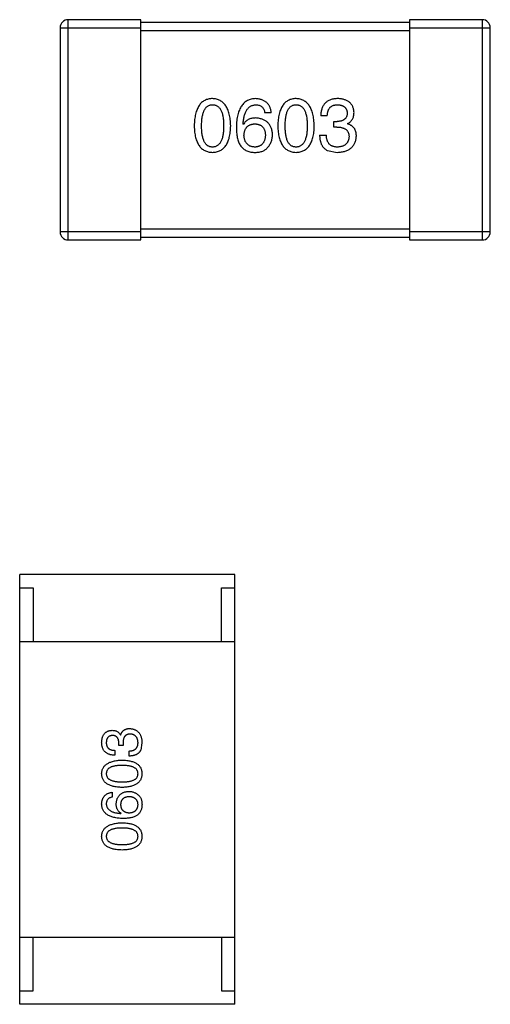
# Model space of a CAD drawing. Header units: inches. Extents: x -39 to 106, y -45 to 75.
# Tile 163 of 222: x 24.71 to 26.46, y 44.07 to 47.73. Entities that reach past the tile are written whole.
import ezdxf

# ---------------------------------------------------------------- set-up
doc = ezdxf.new("R2010")
doc.units = ezdxf.units.IN
doc.header["$LTSCALE"] = 1.21
doc.header["$MEASUREMENT"] = 0
doc.layers.get('0').update_dxf_attribs({"linetype": 'CONTINUOUS'})

msp = doc.modelspace()

# ---------------------------------------------------------------- linework, layer by layer
at = {"color": 7, "linetype": 'Continuous'}
for p, q in [((24.8856, 46.9136), (24.8856, 47.7336)), ((25.1556, 47.7336), (24.8856, 47.7336)), ((25.1556, 46.9136), (25.1556, 47.7336)), ((26.1556, 47.7236), (25.1556, 47.7236)), ((26.1556, 47.7336), (26.1556, 46.9136)), ((26.4256, 47.7336), (26.1556, 47.7336)), ((26.4256, 47.7336), (26.4256, 46.9136)), ((24.8556, 47.7036), (24.8556, 46.9436)), ((24.8556, 47.7036), (25.1556, 47.7036)), ((25.1556, 47.6936), (26.1556, 47.6936)), ((26.1556, 47.7036), (26.4556, 47.7036)), ((26.4556, 46.9436), (26.4556, 47.7036)), ((25.6412, 47.3874), (25.6171, 47.3874)), ((25.8493, 47.3754), (25.8253, 47.3754)), ((25.8734, 47.3338), (25.8734, 47.3546)), ((25.8734, 47.3546), (25.8865, 47.3546)), ((25.5374, 47.3437), (25.5363, 47.3448)), ((25.8854, 47.3338), (25.8734, 47.3338)), ((25.9247, 47.3469), (25.9247, 47.3458)), ((25.8209, 47.3032), (25.846, 47.3032)), ((25.8504, 47.2464), (25.8865, 47.2398)), ((26.1556, 46.9536), (25.1556, 46.9536)), ((25.1556, 46.9436), (24.8556, 46.9436)), ((24.8856, 46.9136), (25.1556, 46.9136)), ((25.1556, 46.9236), (26.1556, 46.9236)), ((26.4556, 46.9436), (26.1556, 46.9436)), ((26.1556, 46.9136), (26.4256, 46.9136)), ((24.7054, 44.0687), (24.7054, 45.6687)), ((25.5054, 45.6687), (24.7054, 45.6687)), ((25.5054, 44.0687), (25.5054, 45.6687)), ((24.7054, 45.6187), (24.7554, 45.6187)), ((24.7554, 45.6187), (24.7554, 45.4187)), ((25.4554, 45.4187), (25.4554, 45.6187)), ((25.4554, 45.6187), (25.5054, 45.6187)), ((24.7054, 45.4187), (25.5054, 45.4187)), ((25.0742, 45.032), (25.0742, 45.0418)), ((25.0799, 45.0705), (25.0807, 45.0705)), ((25.1602, 45.0418), (25.1553, 45.0148)), ((25.0586, 45.0139), (25.0586, 44.9959)), ((25.0897, 45.032), (25.0742, 45.032)), ((25.0897, 45.041), (25.0897, 45.032)), ((25.1127, 44.9926), (25.1127, 45.0115)), ((25.0496, 44.8578), (25.0496, 44.8398)), ((25.0815, 44.7792), (25.0824, 44.78)), ((24.7054, 44.3187), (25.5054, 44.3187)), ((24.7554, 44.1187), (24.7554, 44.3187)), ((25.4554, 44.3187), (25.4554, 44.1187)), ((24.7054, 44.1187), (24.7554, 44.1187)), ((25.4554, 44.1187), (25.5054, 44.1187)), ((25.5054, 44.0687), (24.7054, 44.0687))]:
    msp.add_line(p, q, dxfattribs=at)
for centre, start, end in [((24.8856, 47.7036), 90, 180), ((26.4256, 47.7036), 0, 90), ((24.8856, 46.9436), 180, 270), ((26.4256, 46.9436), 270, 0)]:
    msp.add_arc(centre, 0.03, start, end, dxfattribs=at)
for points, knots in [([(25.4224, 47.4398), (25.4197, 47.4397), (25.4145, 47.4395), (25.407, 47.4382), (25.4, 47.4361), (25.3935, 47.4332), (25.3875, 47.4296), (25.382, 47.4251), (25.3769, 47.4199), (25.3725, 47.4138), (25.3685, 47.4071), (25.365, 47.3995), (25.362, 47.3912), (25.3595, 47.3821), (25.3575, 47.3722), (25.356, 47.3616), (25.355, 47.3501), (25.3547, 47.3423), (25.3546, 47.3382)], [0, 0, 0, 0, 0.057911, 0.113262, 0.165956, 0.217443, 0.268511, 0.319665, 0.372, 0.426129, 0.483365, 0.543779, 0.607756, 0.676562, 0.749704, 0.827713, 0.911177, 1, 1, 1, 1]), ([(25.4901, 47.3382), (25.49, 47.3422), (25.4896, 47.35), (25.4885, 47.3613), (25.4869, 47.3719), (25.4848, 47.3817), (25.4823, 47.3907), (25.4793, 47.399), (25.4757, 47.4065), (25.4717, 47.4133), (25.4672, 47.4193), (25.4623, 47.4246), (25.4568, 47.4291), (25.4508, 47.4328), (25.4444, 47.4357), (25.4375, 47.4379), (25.4301, 47.4394), (25.425, 47.4397), (25.4224, 47.4398)], [0, 0, 0, 0, 0.088475, 0.171606, 0.249595, 0.322626, 0.391327, 0.455765, 0.516374, 0.573675, 0.628522, 0.681161, 0.732559, 0.783563, 0.83504, 0.887639, 0.942585, 1, 1, 1, 1]), ([(25.5833, 47.4398), (25.5804, 47.4397), (25.5749, 47.4393), (25.5669, 47.4379), (25.5594, 47.4356), (25.5525, 47.4325), (25.5461, 47.4287), (25.5402, 47.424), (25.5348, 47.4185), (25.5301, 47.4122), (25.5258, 47.4052), (25.5221, 47.3973), (25.5189, 47.3887), (25.5163, 47.3792), (25.5142, 47.369), (25.5127, 47.358), (25.5115, 47.3462), (25.5113, 47.338), (25.5111, 47.3338)], [0, 0, 0, 0, 0.058957, 0.115262, 0.16907, 0.221312, 0.273147, 0.324961, 0.377649, 0.432026, 0.488925, 0.549039, 0.612912, 0.680653, 0.753056, 0.830314, 0.912483, 1, 1, 1, 1]), ([(25.6412, 47.3874), (25.6409, 47.3894), (25.6405, 47.3933), (25.6392, 47.3989), (25.6376, 47.4042), (25.6356, 47.4091), (25.6333, 47.4137), (25.6305, 47.4178), (25.6275, 47.4217), (25.6241, 47.4252), (25.6202, 47.4283), (25.616, 47.431), (25.6115, 47.4334), (25.6065, 47.4354), (25.6012, 47.4371), (25.5956, 47.4384), (25.5895, 47.4393), (25.5854, 47.4397), (25.5833, 47.4398)], [0, 0, 0, 0, 0.06947, 0.136096, 0.199592, 0.260665, 0.319672, 0.377156, 0.433415, 0.489984, 0.546535, 0.604276, 0.663499, 0.725182, 0.788953, 0.855683, 0.926216, 1, 1, 1, 1]), ([(25.7332, 47.4398), (25.7306, 47.4397), (25.7254, 47.4395), (25.7179, 47.4382), (25.7109, 47.4361), (25.7044, 47.4332), (25.6983, 47.4296), (25.6928, 47.4251), (25.6878, 47.4199), (25.6833, 47.4138), (25.6793, 47.4071), (25.6759, 47.3995), (25.6729, 47.3912), (25.6704, 47.3821), (25.6684, 47.3722), (25.6669, 47.3616), (25.6659, 47.3501), (25.6656, 47.3423), (25.6655, 47.3382)], [0, 0, 0, 0, 0.057911, 0.113262, 0.165956, 0.217443, 0.268511, 0.319665, 0.372, 0.426129, 0.483365, 0.543779, 0.607756, 0.676562, 0.749704, 0.827713, 0.911177, 1, 1, 1, 1]), ([(25.801, 47.3382), (25.8008, 47.3422), (25.8005, 47.35), (25.7993, 47.3613), (25.7977, 47.3719), (25.7957, 47.3817), (25.7932, 47.3907), (25.7901, 47.399), (25.7866, 47.4065), (25.7826, 47.4133), (25.7781, 47.4193), (25.7731, 47.4246), (25.7677, 47.4291), (25.7617, 47.4328), (25.7553, 47.4357), (25.7483, 47.4379), (25.741, 47.4394), (25.7358, 47.4397), (25.7332, 47.4398)], [0, 0, 0, 0, 0.088475, 0.171606, 0.249595, 0.322626, 0.391327, 0.455765, 0.516374, 0.573675, 0.628522, 0.681161, 0.732559, 0.783563, 0.83504, 0.887639, 0.942585, 1, 1, 1, 1]), ([(25.8887, 47.4398), (25.8862, 47.4398), (25.8813, 47.4396), (25.8742, 47.4387), (25.8675, 47.4374), (25.8614, 47.4355), (25.8557, 47.4332), (25.8505, 47.4304), (25.8458, 47.4271), (25.8416, 47.4232), (25.8378, 47.419), (25.8346, 47.4141), (25.8318, 47.4088), (25.8295, 47.4031), (25.8277, 47.3968), (25.8264, 47.3901), (25.8255, 47.3829), (25.8254, 47.3779), (25.8253, 47.3754)], [0, 0, 0, 0, 0.073232, 0.142595, 0.207997, 0.270074, 0.329156, 0.386529, 0.441846, 0.496976, 0.551877, 0.607941, 0.665637, 0.725446, 0.788542, 0.855101, 0.925196, 1, 1, 1, 1]), ([(25.9488, 47.3885), (25.9486, 47.3905), (25.9483, 47.3944), (25.9472, 47.4), (25.9458, 47.4052), (25.9439, 47.4101), (25.9416, 47.4146), (25.9389, 47.4188), (25.9357, 47.4226), (25.9321, 47.426), (25.9282, 47.4291), (25.9237, 47.4317), (25.9189, 47.434), (25.9137, 47.4359), (25.908, 47.4375), (25.9019, 47.4386), (25.8954, 47.4395), (25.891, 47.4397), (25.8887, 47.4398)], [0, 0, 0, 0, 0.067521, 0.132139, 0.193339, 0.252064, 0.309083, 0.364848, 0.420021, 0.475612, 0.532002, 0.589602, 0.649896, 0.712634, 0.778603, 0.848416, 0.922155, 1, 1, 1, 1]), ([(25.3819, 47.3382), (25.382, 47.3414), (25.382, 47.3475), (25.3825, 47.3565), (25.3833, 47.3648), (25.3843, 47.3725), (25.3858, 47.3795), (25.3875, 47.386), (25.3895, 47.3919), (25.3919, 47.3971), (25.3946, 47.4018), (25.3976, 47.4058), (25.4009, 47.4092), (25.4046, 47.4121), (25.4086, 47.4143), (25.4129, 47.4158), (25.4175, 47.4167), (25.4207, 47.4168), (25.4224, 47.4169)], [0, 0, 0, 0, 0.096452, 0.187278, 0.271765, 0.350519, 0.423437, 0.491321, 0.554011, 0.612224, 0.666281, 0.717003, 0.764884, 0.811423, 0.856783, 0.902993, 0.950236, 1, 1, 1, 1]), ([(25.4224, 47.4169), (25.424, 47.4168), (25.4273, 47.4167), (25.4321, 47.4158), (25.4365, 47.4143), (25.4406, 47.4121), (25.4444, 47.4092), (25.4478, 47.4058), (25.4509, 47.4018), (25.4537, 47.3972), (25.4561, 47.3919), (25.4582, 47.386), (25.46, 47.3796), (25.4614, 47.3725), (25.4625, 47.3648), (25.4633, 47.3565), (25.4638, 47.3475), (25.4639, 47.3414), (25.4639, 47.3382)], [0, 0, 0, 0, 0.050604, 0.098688, 0.145699, 0.191791, 0.238625, 0.286717, 0.337546, 0.391814, 0.449755, 0.512106, 0.579685, 0.652048, 0.730262, 0.814146, 0.904281, 1, 1, 1, 1]), ([(25.5363, 47.3448), (25.5365, 47.3476), (25.5369, 47.3531), (25.5379, 47.361), (25.5392, 47.3685), (25.5407, 47.3754), (25.5426, 47.3818), (25.5448, 47.3876), (25.5473, 47.393), (25.5501, 47.3978), (25.5532, 47.402), (25.5566, 47.4058), (25.5603, 47.409), (25.5643, 47.4116), (25.5686, 47.4138), (25.5732, 47.4153), (25.5781, 47.4165), (25.5815, 47.4168), (25.5833, 47.4169)], [0, 0, 0, 0, 0.089218, 0.173709, 0.252753, 0.326963, 0.397099, 0.462534, 0.524018, 0.582178, 0.637235, 0.689955, 0.741228, 0.791618, 0.841661, 0.892925, 0.945259, 1, 1, 1, 1]), ([(25.5833, 47.4169), (25.5855, 47.4168), (25.5899, 47.4167), (25.596, 47.4152), (25.6014, 47.4129), (25.6061, 47.4097), (25.61, 47.4054), (25.6132, 47.4002), (25.6157, 47.3941), (25.6166, 47.3897), (25.6171, 47.3874)], [0, 0, 0, 0, 0.136586, 0.261496, 0.378089, 0.490612, 0.605522, 0.725767, 0.8561, 1, 1, 1, 1]), ([(25.6928, 47.3382), (25.6928, 47.3414), (25.6929, 47.3475), (25.6934, 47.3565), (25.6941, 47.3648), (25.6952, 47.3725), (25.6967, 47.3795), (25.6983, 47.386), (25.7004, 47.3919), (25.7028, 47.3971), (25.7054, 47.4018), (25.7084, 47.4058), (25.7118, 47.4092), (25.7154, 47.4121), (25.7195, 47.4143), (25.7238, 47.4158), (25.7284, 47.4167), (25.7316, 47.4168), (25.7332, 47.4169)], [0, 0, 0, 0, 0.096452, 0.187278, 0.271765, 0.350519, 0.423437, 0.491321, 0.554011, 0.612224, 0.666281, 0.717003, 0.764884, 0.811423, 0.856783, 0.902993, 0.950236, 1, 1, 1, 1]), ([(25.7332, 47.4169), (25.7349, 47.4168), (25.7382, 47.4167), (25.7429, 47.4158), (25.7474, 47.4143), (25.7515, 47.4121), (25.7552, 47.4092), (25.7587, 47.4058), (25.7617, 47.4018), (25.7646, 47.3972), (25.767, 47.3919), (25.7691, 47.386), (25.7708, 47.3796), (25.7723, 47.3725), (25.7734, 47.3648), (25.7742, 47.3565), (25.7747, 47.3475), (25.7747, 47.3414), (25.7748, 47.3382)], [0, 0, 0, 0, 0.050604, 0.098688, 0.145699, 0.191791, 0.238625, 0.286717, 0.337546, 0.391814, 0.449755, 0.512106, 0.579685, 0.652048, 0.730262, 0.814146, 0.904281, 1, 1, 1, 1]), ([(25.8493, 47.3754), (25.8494, 47.377), (25.8495, 47.3803), (25.8501, 47.385), (25.8509, 47.3894), (25.852, 47.3935), (25.8534, 47.3972), (25.8552, 47.4006), (25.8571, 47.4038), (25.8594, 47.4065), (25.8619, 47.409), (25.8648, 47.4111), (25.8679, 47.4129), (25.8713, 47.4144), (25.875, 47.4155), (25.8789, 47.4163), (25.8832, 47.4168), (25.8861, 47.4169), (25.8876, 47.4169)], [0, 0, 0, 0, 0.078134, 0.15164, 0.221358, 0.286689, 0.348614, 0.407697, 0.464247, 0.520153, 0.574432, 0.629291, 0.684538, 0.742032, 0.801329, 0.863637, 0.930123, 1, 1, 1, 1]), ([(25.8876, 47.4169), (25.889, 47.4168), (25.8916, 47.4167), (25.8955, 47.4162), (25.8991, 47.4155), (25.9025, 47.4147), (25.9057, 47.4135), (25.9085, 47.4121), (25.9112, 47.4106), (25.9136, 47.4087), (25.9157, 47.4067), (25.9176, 47.4044), (25.9193, 47.402), (25.9206, 47.3993), (25.9218, 47.3963), (25.9226, 47.3932), (25.9233, 47.3898), (25.9235, 47.3875), (25.9236, 47.3863)], [0, 0, 0, 0, 0.078051, 0.151197, 0.220412, 0.286742, 0.34933, 0.409464, 0.467368, 0.52298, 0.578639, 0.633998, 0.690142, 0.746855, 0.805868, 0.867776, 0.932345, 1, 1, 1, 1]), ([(25.9247, 47.3469), (25.9266, 47.3479), (25.9304, 47.3498), (25.9353, 47.3535), (25.9395, 47.3578), (25.943, 47.3627), (25.9456, 47.3683), (25.9475, 47.3745), (25.9486, 47.3813), (25.9487, 47.386), (25.9488, 47.3885)], [0, 0, 0, 0, 0.125227, 0.244792, 0.361427, 0.478215, 0.59667, 0.722058, 0.856314, 1, 1, 1, 1]), ([(25.5833, 47.3677), (25.5806, 47.3676), (25.5755, 47.3675), (25.5682, 47.3664), (25.5615, 47.3645), (25.5554, 47.3619), (25.5499, 47.3585), (25.545, 47.3543), (25.5408, 47.3493), (25.5385, 47.3456), (25.5374, 47.3437)], [0, 0, 0, 0, 0.144617, 0.279572, 0.40596, 0.526097, 0.64389, 0.760003, 0.877724, 1, 1, 1, 1]), ([(25.6456, 47.3054), (25.6454, 47.3078), (25.6452, 47.3123), (25.6442, 47.319), (25.6428, 47.3252), (25.641, 47.331), (25.6387, 47.3364), (25.6359, 47.3413), (25.6327, 47.3459), (25.6289, 47.35), (25.6248, 47.3537), (25.6202, 47.357), (25.6151, 47.3598), (25.6097, 47.3623), (25.6037, 47.3643), (25.5973, 47.3659), (25.5904, 47.3671), (25.5857, 47.3675), (25.5833, 47.3677)], [0, 0, 0, 0, 0.071527, 0.139094, 0.20346, 0.264939, 0.323904, 0.381383, 0.437591, 0.493343, 0.549401, 0.606085, 0.664838, 0.725424, 0.788712, 0.855452, 0.925772, 1, 1, 1, 1]), ([(25.9236, 47.3863), (25.9236, 47.385), (25.9234, 47.3826), (25.9229, 47.3791), (25.9221, 47.3759), (25.921, 47.3729), (25.9196, 47.37), (25.9179, 47.3675), (25.916, 47.3651), (25.9138, 47.363), (25.9114, 47.3611), (25.9086, 47.3595), (25.9056, 47.3581), (25.9023, 47.3569), (25.8987, 47.356), (25.8949, 47.3553), (25.8908, 47.3548), (25.8879, 47.3547), (25.8865, 47.3546)], [0, 0, 0, 0, 0.067741, 0.131599, 0.192143, 0.249977, 0.306453, 0.361639, 0.416449, 0.471489, 0.527582, 0.584873, 0.644974, 0.70814, 0.77492, 0.845909, 0.920585, 1, 1, 1, 1]), ([(25.3546, 47.3382), (25.3547, 47.3343), (25.355, 47.3266), (25.356, 47.3156), (25.3575, 47.3053), (25.3595, 47.2957), (25.362, 47.2869), (25.365, 47.2789), (25.3685, 47.2715), (25.3725, 47.265), (25.3769, 47.2591), (25.382, 47.2541), (25.3875, 47.2498), (25.3935, 47.2462), (25.4, 47.2435), (25.407, 47.2414), (25.4145, 47.2402), (25.4197, 47.24), (25.4224, 47.2398)], [0, 0, 0, 0, 0.087693, 0.170223, 0.247496, 0.319826, 0.387768, 0.451403, 0.511459, 0.568358, 0.622671, 0.675251, 0.726739, 0.778422, 0.830759, 0.884394, 0.940865, 1, 1, 1, 1]), ([(25.4224, 47.2595), (25.4207, 47.2596), (25.4175, 47.2597), (25.4129, 47.2606), (25.4086, 47.2621), (25.4046, 47.2644), (25.4009, 47.2671), (25.3976, 47.2706), (25.3946, 47.2746), (25.3919, 47.2793), (25.3895, 47.2845), (25.3875, 47.2904), (25.3858, 47.2969), (25.3843, 47.3039), (25.3833, 47.3116), (25.3825, 47.3199), (25.382, 47.3289), (25.382, 47.335), (25.3819, 47.3382)], [0, 0, 0, 0, 0.049766, 0.097012, 0.143225, 0.188786, 0.235079, 0.282962, 0.333687, 0.387747, 0.445963, 0.508657, 0.576545, 0.649868, 0.72822, 0.812712, 0.903543, 1, 1, 1, 1]), ([(25.4224, 47.2398), (25.425, 47.24), (25.4302, 47.2402), (25.4377, 47.2414), (25.4447, 47.2435), (25.4512, 47.2462), (25.4573, 47.2498), (25.4628, 47.2541), (25.4678, 47.2592), (25.4723, 47.265), (25.4763, 47.2716), (25.4797, 47.2789), (25.4827, 47.2869), (25.4852, 47.2957), (25.4872, 47.3053), (25.4887, 47.3156), (25.4897, 47.3266), (25.49, 47.3343), (25.4901, 47.3382)], [0, 0, 0, 0, 0.059134, 0.115603, 0.169236, 0.221572, 0.273254, 0.32474, 0.377319, 0.431815, 0.488555, 0.548609, 0.612242, 0.680182, 0.75251, 0.829782, 0.91231, 1, 1, 1, 1]), ([(25.4639, 47.3382), (25.4639, 47.3351), (25.4638, 47.329), (25.4633, 47.3202), (25.4625, 47.312), (25.4614, 47.3044), (25.46, 47.2973), (25.4582, 47.2909), (25.4561, 47.285), (25.4537, 47.2798), (25.4509, 47.2751), (25.4478, 47.2711), (25.4444, 47.2676), (25.4406, 47.2648), (25.4365, 47.2625), (25.4321, 47.2608), (25.4273, 47.2598), (25.424, 47.2596), (25.4224, 47.2595)], [0, 0, 0, 0, 0.094834, 0.184067, 0.267029, 0.344713, 0.417334, 0.484367, 0.546941, 0.604717, 0.65953, 0.710539, 0.759381, 0.806382, 0.853027, 0.900623, 0.949121, 1, 1, 1, 1]), ([(25.5111, 47.3338), (25.5112, 47.3303), (25.5112, 47.3234), (25.5119, 47.3134), (25.513, 47.304), (25.5146, 47.2952), (25.5165, 47.287), (25.519, 47.2794), (25.5219, 47.2724), (25.5242, 47.2682), (25.5253, 47.2661)], [0, 0, 0, 0, 0.151498, 0.29521, 0.430242, 0.557137, 0.677306, 0.790845, 0.898111, 1, 1, 1, 1]), ([(25.5396, 47.3032), (25.5397, 47.3049), (25.5399, 47.3082), (25.5406, 47.3129), (25.5416, 47.3173), (25.5428, 47.3214), (25.5444, 47.3252), (25.5462, 47.3287), (25.5483, 47.3319), (25.5507, 47.3347), (25.5534, 47.3372), (25.5564, 47.3394), (25.5596, 47.3413), (25.5631, 47.3428), (25.567, 47.3441), (25.5711, 47.345), (25.5754, 47.3456), (25.5784, 47.3458), (25.58, 47.3458)], [0, 0, 0, 0, 0.076072, 0.148369, 0.216753, 0.281358, 0.342792, 0.401604, 0.458929, 0.514444, 0.569818, 0.625343, 0.681554, 0.739608, 0.800134, 0.863477, 0.929547, 1, 1, 1, 1]), ([(25.58, 47.3458), (25.5815, 47.3458), (25.5844, 47.3456), (25.5887, 47.345), (25.5927, 47.3441), (25.5964, 47.3429), (25.5998, 47.3414), (25.603, 47.3396), (25.6058, 47.3374), (25.6085, 47.335), (25.6108, 47.3322), (25.6129, 47.3291), (25.6146, 47.3257), (25.6162, 47.322), (25.6173, 47.318), (25.6183, 47.3137), (25.619, 47.3091), (25.6192, 47.306), (25.6193, 47.3043)], [0, 0, 0, 0, 0.069884, 0.136529, 0.199638, 0.259844, 0.317774, 0.374356, 0.430026, 0.485148, 0.5409, 0.597889, 0.657472, 0.718614, 0.783613, 0.85129, 0.923712, 1, 1, 1, 1]), ([(25.6655, 47.3382), (25.6656, 47.3343), (25.6659, 47.3266), (25.6669, 47.3156), (25.6684, 47.3053), (25.6704, 47.2957), (25.6729, 47.2869), (25.6759, 47.2789), (25.6793, 47.2715), (25.6834, 47.265), (25.6878, 47.2591), (25.6928, 47.2541), (25.6983, 47.2498), (25.7044, 47.2462), (25.7109, 47.2435), (25.7179, 47.2414), (25.7254, 47.2402), (25.7306, 47.24), (25.7332, 47.2398)], [0, 0, 0, 0, 0.087693, 0.170223, 0.247496, 0.319826, 0.387768, 0.451403, 0.511459, 0.568358, 0.622671, 0.675251, 0.726739, 0.778422, 0.830759, 0.884394, 0.940865, 1, 1, 1, 1]), ([(25.7332, 47.2595), (25.7316, 47.2596), (25.7284, 47.2597), (25.7238, 47.2606), (25.7194, 47.2621), (25.7155, 47.2644), (25.7118, 47.2671), (25.7084, 47.2706), (25.7054, 47.2746), (25.7028, 47.2793), (25.7004, 47.2845), (25.6983, 47.2904), (25.6967, 47.2969), (25.6952, 47.3039), (25.6941, 47.3116), (25.6934, 47.3199), (25.6929, 47.3289), (25.6928, 47.335), (25.6928, 47.3382)], [0, 0, 0, 0, 0.049766, 0.097012, 0.143225, 0.188786, 0.235079, 0.282962, 0.333687, 0.387747, 0.445963, 0.508657, 0.576545, 0.649868, 0.72822, 0.812712, 0.903543, 1, 1, 1, 1]), ([(25.7332, 47.2398), (25.7359, 47.24), (25.7411, 47.2402), (25.7486, 47.2414), (25.7556, 47.2435), (25.7621, 47.2462), (25.7681, 47.2498), (25.7737, 47.2541), (25.7787, 47.2592), (25.7832, 47.265), (25.7871, 47.2716), (25.7906, 47.2789), (25.7936, 47.2869), (25.7961, 47.2957), (25.7981, 47.3053), (25.7996, 47.3156), (25.8006, 47.3266), (25.8009, 47.3343), (25.801, 47.3382)], [0, 0, 0, 0, 0.059134, 0.115603, 0.169236, 0.221572, 0.273254, 0.32474, 0.377319, 0.431815, 0.488555, 0.548609, 0.612242, 0.680182, 0.75251, 0.829782, 0.91231, 1, 1, 1, 1]), ([(25.7748, 47.3382), (25.7747, 47.3351), (25.7747, 47.329), (25.7742, 47.3202), (25.7734, 47.312), (25.7723, 47.3044), (25.7708, 47.2973), (25.7691, 47.2909), (25.767, 47.285), (25.7645, 47.2798), (25.7618, 47.2751), (25.7587, 47.2711), (25.7553, 47.2676), (25.7515, 47.2648), (25.7474, 47.2625), (25.743, 47.2608), (25.7382, 47.2598), (25.7349, 47.2596), (25.7332, 47.2595)], [0, 0, 0, 0, 0.094834, 0.184067, 0.267029, 0.344713, 0.417334, 0.484367, 0.546941, 0.604717, 0.65953, 0.710539, 0.759381, 0.806382, 0.853027, 0.900623, 0.949121, 1, 1, 1, 1]), ([(25.8854, 47.3338), (25.8872, 47.3338), (25.8907, 47.3338), (25.8958, 47.3333), (25.9005, 47.3327), (25.9049, 47.3316), (25.909, 47.3304), (25.9127, 47.3289), (25.916, 47.327), (25.919, 47.3249), (25.9217, 47.3225), (25.9239, 47.3198), (25.9259, 47.3168), (25.9275, 47.3135), (25.9287, 47.31), (25.9296, 47.3062), (25.9301, 47.3021), (25.9302, 47.2992), (25.9302, 47.2978)], [0, 0, 0, 0, 0.082495, 0.159728, 0.232496, 0.300725, 0.365163, 0.425859, 0.483728, 0.538892, 0.592921, 0.646195, 0.699968, 0.754746, 0.811387, 0.870806, 0.933482, 1, 1, 1, 1]), ([(25.9575, 47.301), (25.9575, 47.3025), (25.9575, 47.3053), (25.957, 47.3093), (25.9565, 47.3132), (25.9555, 47.3169), (25.9544, 47.3204), (25.953, 47.3237), (25.9513, 47.3268), (25.9494, 47.3298), (25.9472, 47.3325), (25.9447, 47.335), (25.942, 47.3373), (25.9391, 47.3394), (25.9358, 47.3413), (25.9324, 47.3431), (25.9287, 47.3446), (25.9261, 47.3454), (25.9247, 47.3458)], [0, 0, 0, 0, 0.071215, 0.138707, 0.20396, 0.266995, 0.327734, 0.387609, 0.445602, 0.503345, 0.561136, 0.618597, 0.677672, 0.738255, 0.799989, 0.863961, 0.930555, 1, 1, 1, 1]), ([(25.5811, 47.2595), (25.5795, 47.2596), (25.5764, 47.2597), (25.5719, 47.2604), (25.5677, 47.2613), (25.5638, 47.2626), (25.5601, 47.2642), (25.5568, 47.2661), (25.5537, 47.2683), (25.551, 47.271), (25.5485, 47.2738), (25.5464, 47.2771), (25.5444, 47.2807), (25.5429, 47.2846), (25.5416, 47.2888), (25.5406, 47.2933), (25.5399, 47.2981), (25.5397, 47.3015), (25.5396, 47.3032)], [0, 0, 0, 0, 0.070403, 0.137196, 0.200053, 0.260887, 0.31876, 0.37535, 0.430743, 0.485927, 0.541678, 0.598832, 0.657726, 0.719441, 0.783504, 0.851852, 0.923533, 1, 1, 1, 1]), ([(25.6193, 47.3043), (25.6192, 47.3026), (25.619, 47.2992), (25.6183, 47.2944), (25.6174, 47.2898), (25.6162, 47.2856), (25.6148, 47.2817), (25.613, 47.2781), (25.611, 47.2748), (25.6087, 47.2718), (25.6062, 47.2691), (25.6034, 47.2668), (25.6003, 47.2647), (25.597, 47.263), (25.5934, 47.2617), (25.5895, 47.2606), (25.5854, 47.2599), (25.5825, 47.2596), (25.5811, 47.2595)], [0, 0, 0, 0, 0.078863, 0.153308, 0.223539, 0.289857, 0.35341, 0.413572, 0.471721, 0.528235, 0.584279, 0.638781, 0.69466, 0.751251, 0.809198, 0.869697, 0.933318, 1, 1, 1, 1]), ([(25.6259, 47.2562), (25.6275, 47.258), (25.6306, 47.2614), (25.6346, 47.267), (25.6379, 47.2728), (25.6408, 47.2788), (25.6429, 47.2852), (25.6445, 47.2917), (25.6454, 47.2985), (25.6455, 47.3031), (25.6456, 47.3054)], [0, 0, 0, 0, 0.129393, 0.255335, 0.378531, 0.500878, 0.622934, 0.746191, 0.87096, 1, 1, 1, 1]), ([(25.8209, 47.3032), (25.821, 47.3014), (25.8211, 47.298), (25.8215, 47.2928), (25.8222, 47.288), (25.8231, 47.2833), (25.8242, 47.2789), (25.8255, 47.2748), (25.8271, 47.2709), (25.8288, 47.2672), (25.8307, 47.2637), (25.8329, 47.2605), (25.8353, 47.2575), (25.8379, 47.2548), (25.8407, 47.2523), (25.8437, 47.2501), (25.847, 47.2481), (25.8493, 47.247), (25.8504, 47.2464)], [0, 0, 0, 0, 0.078937, 0.154495, 0.226898, 0.296844, 0.363348, 0.427781, 0.48946, 0.549586, 0.607902, 0.664733, 0.720805, 0.776157, 0.831175, 0.886736, 0.943094, 1, 1, 1, 1]), ([(25.8876, 47.2595), (25.8859, 47.2595), (25.8828, 47.2596), (25.8782, 47.2601), (25.8738, 47.261), (25.8699, 47.2622), (25.8661, 47.2637), (25.8628, 47.2656), (25.8597, 47.2678), (25.8569, 47.2704), (25.8545, 47.2733), (25.8523, 47.2766), (25.8505, 47.2802), (25.849, 47.2842), (25.8477, 47.2884), (25.8469, 47.2931), (25.8462, 47.298), (25.8461, 47.3015), (25.846, 47.3032)], [0, 0, 0, 0, 0.071272, 0.13882, 0.201858, 0.262757, 0.320043, 0.376709, 0.431462, 0.486034, 0.541209, 0.597703, 0.65589, 0.717768, 0.782056, 0.850407, 0.92277, 1, 1, 1, 1]), ([(25.8865, 47.2398), (25.8892, 47.24), (25.8946, 47.2402), (25.9023, 47.2411), (25.9095, 47.2426), (25.9163, 47.2444), (25.9225, 47.2466), (25.9282, 47.2494), (25.9335, 47.2525), (25.9382, 47.2561), (25.9424, 47.2602), (25.9461, 47.2647), (25.9493, 47.2697), (25.952, 47.2751), (25.9542, 47.281), (25.9558, 47.2873), (25.957, 47.294), (25.9574, 47.2986), (25.9575, 47.301)], [0, 0, 0, 0, 0.078078, 0.151942, 0.221594, 0.28726, 0.350176, 0.409768, 0.467648, 0.523784, 0.578904, 0.634014, 0.689819, 0.746826, 0.805875, 0.867063, 0.931764, 1, 1, 1, 1]), ([(25.9302, 47.2978), (25.9301, 47.2963), (25.9299, 47.2934), (25.9291, 47.2893), (25.9281, 47.2854), (25.9268, 47.2819), (25.9252, 47.2785), (25.9233, 47.2754), (25.921, 47.2727), (25.9185, 47.2701), (25.9156, 47.2678), (25.9125, 47.2658), (25.9091, 47.2641), (25.9054, 47.2626), (25.9013, 47.2615), (25.897, 47.2605), (25.8924, 47.2598), (25.8892, 47.2596), (25.8876, 47.2595)], [0, 0, 0, 0, 0.068514, 0.133941, 0.195994, 0.255362, 0.312994, 0.369441, 0.424687, 0.480522, 0.537148, 0.594801, 0.654411, 0.716817, 0.781981, 0.850498, 0.923306, 1, 1, 1, 1]), ([(25.5253, 47.2661), (25.5268, 47.2641), (25.5298, 47.2601), (25.535, 47.2549), (25.5407, 47.2505), (25.5469, 47.2468), (25.5536, 47.2439), (25.5609, 47.2418), (25.5686, 47.2403), (25.574, 47.24), (25.5767, 47.2398)], [0, 0, 0, 0, 0.125033, 0.246266, 0.36603, 0.485265, 0.606781, 0.732144, 0.862551, 1, 1, 1, 1]), ([(25.5767, 47.2398), (25.5795, 47.2398), (25.5849, 47.2397), (25.5927, 47.2403), (25.5999, 47.2415), (25.6064, 47.2432), (25.6123, 47.2456), (25.6175, 47.2485), (25.6221, 47.252), (25.6246, 47.2548), (25.6259, 47.2562)], [0, 0, 0, 0, 0.156782, 0.301945, 0.436395, 0.561474, 0.678489, 0.78853, 0.894967, 1, 1, 1, 1]), ([(25.0102, 45.0435), (25.0103, 45.0452), (25.0105, 45.0485), (25.0111, 45.0534), (25.012, 45.058), (25.0132, 45.0622), (25.0146, 45.0661), (25.0163, 45.0698), (25.0183, 45.0731), (25.0206, 45.0761), (25.0232, 45.0788), (25.026, 45.0811), (25.0291, 45.0831), (25.0325, 45.0849), (25.0362, 45.0863), (25.0401, 45.0874), (25.0443, 45.0882), (25.0473, 45.0884), (25.0488, 45.0885)], [0, 0, 0, 0, 0.077845, 0.151584, 0.221397, 0.287366, 0.350104, 0.410398, 0.467998, 0.524388, 0.579979, 0.635152, 0.690917, 0.747936, 0.806661, 0.867861, 0.932479, 1, 1, 1, 1]), ([(25.0488, 45.0885), (25.0506, 45.0885), (25.0541, 45.0884), (25.0592, 45.0876), (25.0639, 45.0861), (25.068, 45.0842), (25.0717, 45.0816), (25.075, 45.0785), (25.0778, 45.0747), (25.0792, 45.0719), (25.0799, 45.0705)], [0, 0, 0, 0, 0.143686, 0.277942, 0.40333, 0.521785, 0.638573, 0.755208, 0.874773, 1, 1, 1, 1]), ([(25.0807, 45.0705), (25.081, 45.0715), (25.0817, 45.0735), (25.0828, 45.0763), (25.0841, 45.0788), (25.0855, 45.0813), (25.0871, 45.0835), (25.0889, 45.0855), (25.0907, 45.0874), (25.0928, 45.089), (25.095, 45.0904), (25.0973, 45.0917), (25.0998, 45.0927), (25.1024, 45.0936), (25.1052, 45.0943), (25.1081, 45.0947), (25.1112, 45.0951), (25.1133, 45.0951), (25.1143, 45.0951)], [0, 0, 0, 0, 0.069445, 0.136039, 0.200011, 0.261745, 0.322328, 0.381403, 0.438864, 0.496655, 0.554398, 0.612391, 0.672266, 0.733005, 0.79604, 0.861293, 0.928785, 1, 1, 1, 1]), ([(25.1143, 45.0951), (25.1161, 45.095), (25.1196, 45.0947), (25.1247, 45.0938), (25.1294, 45.0926), (25.1338, 45.0909), (25.1378, 45.0889), (25.1416, 45.0865), (25.145, 45.0837), (25.148, 45.0806), (25.1507, 45.077), (25.1531, 45.0731), (25.1551, 45.0688), (25.1568, 45.0641), (25.1582, 45.0591), (25.1593, 45.0537), (25.1599, 45.0479), (25.1601, 45.0439), (25.1602, 45.0418)], [0, 0, 0, 0, 0.068236, 0.132937, 0.194125, 0.253174, 0.310181, 0.365986, 0.421096, 0.476216, 0.532352, 0.590232, 0.649824, 0.71274, 0.778406, 0.848058, 0.921922, 1, 1, 1, 1]), ([(25.0586, 44.9959), (25.0567, 44.996), (25.0529, 44.9961), (25.0475, 44.9967), (25.0425, 44.9977), (25.0378, 44.9991), (25.0335, 45.0008), (25.0295, 45.0029), (25.0259, 45.0053), (25.0227, 45.0082), (25.0198, 45.0113), (25.0173, 45.0149), (25.0152, 45.0187), (25.0135, 45.023), (25.0121, 45.0276), (25.0111, 45.0326), (25.0104, 45.0379), (25.0103, 45.0416), (25.0102, 45.0435)], [0, 0, 0, 0, 0.074804, 0.144899, 0.211458, 0.274554, 0.334363, 0.392059, 0.448123, 0.503024, 0.558154, 0.613471, 0.670844, 0.729926, 0.792003, 0.857405, 0.926768, 1, 1, 1, 1]), ([(25.0504, 45.0697), (25.0495, 45.0696), (25.0478, 45.0694), (25.0452, 45.0689), (25.0429, 45.0683), (25.0407, 45.0674), (25.0386, 45.0664), (25.0368, 45.0651), (25.0351, 45.0637), (25.0335, 45.0621), (25.0322, 45.0603), (25.031, 45.0584), (25.03, 45.0562), (25.0291, 45.0538), (25.0285, 45.0513), (25.028, 45.0486), (25.0276, 45.0457), (25.0275, 45.0437), (25.0274, 45.0426)], [0, 0, 0, 0, 0.067655, 0.132224, 0.194132, 0.253145, 0.309858, 0.366002, 0.421361, 0.47702, 0.532632, 0.590536, 0.65067, 0.713258, 0.779588, 0.848803, 0.921949, 1, 1, 1, 1]), ([(25.0274, 45.0426), (25.0275, 45.0415), (25.0275, 45.0393), (25.0279, 45.0361), (25.0285, 45.0332), (25.0293, 45.0304), (25.0304, 45.0279), (25.0318, 45.0255), (25.0333, 45.0234), (25.0352, 45.0215), (25.0373, 45.0198), (25.0396, 45.0183), (25.0422, 45.017), (25.045, 45.016), (25.048, 45.0151), (25.0514, 45.0146), (25.0549, 45.0141), (25.0573, 45.014), (25.0586, 45.0139)], [0, 0, 0, 0, 0.069877, 0.136363, 0.198671, 0.257968, 0.315462, 0.370709, 0.425568, 0.479847, 0.535753, 0.592303, 0.651386, 0.713311, 0.778642, 0.84836, 0.921866, 1, 1, 1, 1]), ([(25.0742, 45.0418), (25.0741, 45.0429), (25.074, 45.045), (25.0737, 45.0481), (25.0731, 45.051), (25.0724, 45.0537), (25.0715, 45.0562), (25.0705, 45.0584), (25.0693, 45.0605), (25.0679, 45.0623), (25.0663, 45.064), (25.0645, 45.0654), (25.0626, 45.0667), (25.0605, 45.0677), (25.0582, 45.0685), (25.0558, 45.0691), (25.0531, 45.0695), (25.0513, 45.0696), (25.0504, 45.0697)], [0, 0, 0, 0, 0.079415, 0.154091, 0.22508, 0.29186, 0.355026, 0.415127, 0.472418, 0.528511, 0.583551, 0.638361, 0.693547, 0.750023, 0.807857, 0.868401, 0.932259, 1, 1, 1, 1]), ([(25.1168, 45.0746), (25.1157, 45.0746), (25.1136, 45.0745), (25.1105, 45.0741), (25.1076, 45.0735), (25.105, 45.0726), (25.1025, 45.0714), (25.1003, 45.0699), (25.0982, 45.0682), (25.0965, 45.0662), (25.0949, 45.064), (25.0935, 45.0615), (25.0923, 45.0587), (25.0914, 45.0556), (25.0906, 45.0524), (25.0901, 45.0488), (25.0898, 45.045), (25.0897, 45.0424), (25.0897, 45.041)], [0, 0, 0, 0, 0.066518, 0.129194, 0.188613, 0.245254, 0.300032, 0.353805, 0.407079, 0.461108, 0.516272, 0.574141, 0.634837, 0.699275, 0.767504, 0.840272, 0.917505, 1, 1, 1, 1]), ([(25.1127, 45.0115), (25.114, 45.0115), (25.1166, 45.0116), (25.1203, 45.0121), (25.1238, 45.0128), (25.127, 45.0137), (25.13, 45.0148), (25.1327, 45.0162), (25.1351, 45.0178), (25.1373, 45.0196), (25.1392, 45.0217), (25.1409, 45.024), (25.1423, 45.0266), (25.1435, 45.0294), (25.1444, 45.0323), (25.145, 45.0356), (25.1454, 45.039), (25.1455, 45.0414), (25.1455, 45.0426)], [0, 0, 0, 0, 0.07723, 0.149593, 0.217944, 0.282232, 0.34411, 0.402297, 0.458791, 0.513966, 0.568538, 0.623291, 0.679957, 0.737243, 0.798142, 0.86118, 0.928728, 1, 1, 1, 1]), ([(25.1455, 45.0426), (25.1454, 45.0439), (25.1452, 45.0463), (25.1447, 45.0497), (25.144, 45.0529), (25.1431, 45.056), (25.142, 45.0588), (25.1407, 45.0613), (25.1392, 45.0637), (25.1375, 45.0658), (25.1356, 45.0677), (25.1335, 45.0694), (25.1312, 45.0708), (25.1287, 45.072), (25.126, 45.0731), (25.1231, 45.0738), (25.12, 45.0744), (25.1179, 45.0745), (25.1168, 45.0746)], [0, 0, 0, 0, 0.076694, 0.149502, 0.218019, 0.283183, 0.345589, 0.405199, 0.462852, 0.519478, 0.575313, 0.630559, 0.687006, 0.744638, 0.804006, 0.866059, 0.931486, 1, 1, 1, 1]), ([(25.1553, 45.0148), (25.1549, 45.0139), (25.1541, 45.0122), (25.1525, 45.0098), (25.1509, 45.0075), (25.149, 45.0054), (25.1469, 45.0034), (25.1447, 45.0016), (25.1423, 45), (25.1397, 44.9985), (25.137, 44.9972), (25.134, 44.9961), (25.1309, 44.9951), (25.1276, 44.9943), (25.1241, 44.9936), (25.1205, 44.9931), (25.1166, 44.9928), (25.114, 44.9927), (25.1127, 44.9926)], [0, 0, 0, 0, 0.056906, 0.113264, 0.168825, 0.223843, 0.279195, 0.335267, 0.392098, 0.450414, 0.51054, 0.572219, 0.636652, 0.703156, 0.773102, 0.845505, 0.921063, 1, 1, 1, 1]), ([(25.0102, 44.9269), (25.0103, 44.9288), (25.0106, 44.9327), (25.0117, 44.9382), (25.0133, 44.9434), (25.0155, 44.9482), (25.0183, 44.9527), (25.0216, 44.9568), (25.0256, 44.9605), (25.0301, 44.9639), (25.0352, 44.9669), (25.0409, 44.9695), (25.0471, 44.9718), (25.0539, 44.9737), (25.0612, 44.9753), (25.0691, 44.9765), (25.0776, 44.9773), (25.0834, 44.9776), (25.0865, 44.9777)], [0, 0, 0, 0, 0.057415, 0.112361, 0.16496, 0.216437, 0.267441, 0.318839, 0.371478, 0.426325, 0.483626, 0.544235, 0.608673, 0.677374, 0.750405, 0.828394, 0.911525, 1, 1, 1, 1]), ([(25.0865, 44.9777), (25.0894, 44.9776), (25.0951, 44.9774), (25.1034, 44.9766), (25.1111, 44.9755), (25.1183, 44.974), (25.1249, 44.9722), (25.1309, 44.9699), (25.1364, 44.9673), (25.1414, 44.9643), (25.1457, 44.9609), (25.1495, 44.9572), (25.1528, 44.953), (25.1554, 44.9485), (25.1575, 44.9436), (25.159, 44.9384), (25.16, 44.9328), (25.1601, 44.9289), (25.1602, 44.9269)], [0, 0, 0, 0, 0.08769, 0.170218, 0.24749, 0.319818, 0.387758, 0.451391, 0.511445, 0.568185, 0.622681, 0.67526, 0.726746, 0.778428, 0.830764, 0.884397, 0.940866, 1, 1, 1, 1]), ([(25.0865, 44.958), (25.0841, 44.958), (25.0795, 44.958), (25.0728, 44.9576), (25.0665, 44.957), (25.0608, 44.9562), (25.0554, 44.9551), (25.0506, 44.9538), (25.0462, 44.9522), (25.0422, 44.9504), (25.0388, 44.9483), (25.0357, 44.946), (25.0332, 44.9434), (25.031, 44.9406), (25.0294, 44.9375), (25.0283, 44.9342), (25.0276, 44.9306), (25.0275, 44.9281), (25.0274, 44.9269)], [0, 0, 0, 0, 0.095719, 0.185854, 0.269738, 0.347952, 0.420315, 0.487894, 0.550245, 0.608186, 0.662454, 0.713283, 0.761375, 0.808209, 0.854301, 0.901312, 0.949396, 1, 1, 1, 1]), ([(25.1455, 44.9269), (25.1454, 44.9281), (25.1452, 44.9306), (25.1445, 44.9342), (25.1432, 44.9375), (25.1415, 44.9406), (25.1394, 44.9434), (25.1368, 44.9459), (25.1337, 44.9483), (25.1303, 44.9504), (25.1263, 44.9522), (25.1219, 44.9537), (25.1171, 44.9551), (25.1118, 44.9562), (25.1061, 44.957), (25.1, 44.9576), (25.0934, 44.958), (25.0888, 44.958), (25.0865, 44.958)], [0, 0, 0, 0, 0.050879, 0.099377, 0.146973, 0.193618, 0.240619, 0.289461, 0.34047, 0.395283, 0.453059, 0.515633, 0.582666, 0.655287, 0.732971, 0.815933, 0.905166, 1, 1, 1, 1]), ([(25.0865, 44.8761), (25.0834, 44.8762), (25.0775, 44.8764), (25.0689, 44.8771), (25.061, 44.8782), (25.0536, 44.8797), (25.0467, 44.8816), (25.0405, 44.8839), (25.0348, 44.8864), (25.0297, 44.8895), (25.0252, 44.8928), (25.0213, 44.8966), (25.0179, 44.9007), (25.0152, 44.9052), (25.0131, 44.9101), (25.0115, 44.9154), (25.0105, 44.921), (25.0103, 44.9249), (25.0102, 44.9269)], [0, 0, 0, 0, 0.088823, 0.172287, 0.250296, 0.323438, 0.392244, 0.456221, 0.516635, 0.573871, 0.628, 0.680335, 0.731489, 0.782557, 0.834044, 0.886738, 0.942089, 1, 1, 1, 1]), ([(25.0274, 44.9269), (25.0275, 44.9257), (25.0276, 44.9233), (25.0283, 44.9198), (25.0294, 44.9165), (25.0311, 44.9135), (25.0332, 44.9108), (25.0357, 44.9083), (25.0388, 44.906), (25.0423, 44.904), (25.0462, 44.9023), (25.0506, 44.9007), (25.0555, 44.8995), (25.0608, 44.8983), (25.0665, 44.8976), (25.0728, 44.897), (25.0795, 44.8966), (25.0841, 44.8966), (25.0865, 44.8966)], [0, 0, 0, 0, 0.049764, 0.097007, 0.143217, 0.188577, 0.235116, 0.282997, 0.333719, 0.387776, 0.445989, 0.508679, 0.576563, 0.649481, 0.728235, 0.812722, 0.903548, 1, 1, 1, 1]), ([(25.0865, 44.8966), (25.0888, 44.8966), (25.0935, 44.8966), (25.1001, 44.897), (25.1064, 44.8976), (25.1122, 44.8984), (25.1175, 44.8995), (25.1223, 44.9007), (25.1267, 44.9023), (25.1307, 44.904), (25.1342, 44.906), (25.1372, 44.9083), (25.1397, 44.9108), (25.1418, 44.9136), (25.1435, 44.9165), (25.1447, 44.9198), (25.1453, 44.9233), (25.1454, 44.9257), (25.1455, 44.9269)], [0, 0, 0, 0, 0.096457, 0.187288, 0.27178, 0.350132, 0.423455, 0.491343, 0.554037, 0.612253, 0.666313, 0.717038, 0.764921, 0.811214, 0.856775, 0.902988, 0.950234, 1, 1, 1, 1]), ([(25.1602, 44.9269), (25.1601, 44.9249), (25.16, 44.921), (25.159, 44.9154), (25.1575, 44.9101), (25.1554, 44.9052), (25.1528, 44.9007), (25.1495, 44.8966), (25.1457, 44.8928), (25.1414, 44.8895), (25.1364, 44.8864), (25.1309, 44.8839), (25.1249, 44.8816), (25.1183, 44.8797), (25.1111, 44.8782), (25.1034, 44.8771), (25.0951, 44.8764), (25.0894, 44.8762), (25.0865, 44.8761)], [0, 0, 0, 0, 0.059135, 0.115606, 0.169241, 0.221578, 0.273261, 0.324749, 0.377329, 0.431642, 0.488541, 0.548597, 0.612232, 0.680174, 0.752504, 0.829777, 0.912307, 1, 1, 1, 1]), ([(25.0643, 44.8144), (25.0645, 44.8162), (25.0648, 44.8198), (25.0657, 44.8249), (25.0669, 44.8297), (25.0684, 44.8342), (25.0702, 44.8383), (25.0723, 44.8421), (25.0748, 44.8456), (25.0776, 44.8487), (25.0807, 44.8515), (25.0841, 44.8538), (25.0878, 44.856), (25.0919, 44.8577), (25.0962, 44.859), (25.1009, 44.8601), (25.1059, 44.8609), (25.1093, 44.861), (25.111, 44.8611)], [0, 0, 0, 0, 0.074228, 0.144548, 0.211288, 0.274576, 0.335162, 0.393915, 0.450599, 0.506657, 0.562409, 0.618617, 0.676096, 0.735061, 0.79654, 0.860906, 0.928473, 1, 1, 1, 1]), ([(25.111, 44.8611), (25.1128, 44.8611), (25.1162, 44.861), (25.1213, 44.8603), (25.1262, 44.8591), (25.131, 44.8575), (25.1355, 44.8554), (25.1399, 44.8529), (25.1441, 44.8499), (25.1466, 44.8476), (25.1479, 44.8464)], [0, 0, 0, 0, 0.12904, 0.253809, 0.377066, 0.499122, 0.621469, 0.744665, 0.870607, 1, 1, 1, 1]), ([(25.0102, 44.8144), (25.0104, 44.816), (25.0106, 44.8191), (25.0113, 44.8236), (25.0123, 44.8279), (25.0135, 44.8318), (25.015, 44.8355), (25.0168, 44.839), (25.0189, 44.8421), (25.0212, 44.845), (25.0238, 44.8476), (25.0267, 44.8499), (25.0299, 44.8519), (25.0333, 44.8537), (25.037, 44.8552), (25.0409, 44.8563), (25.0452, 44.8573), (25.0481, 44.8577), (25.0496, 44.8578)], [0, 0, 0, 0, 0.073784, 0.144317, 0.211047, 0.274818, 0.336501, 0.395724, 0.453465, 0.510016, 0.566585, 0.622844, 0.680328, 0.739335, 0.800408, 0.863904, 0.93053, 1, 1, 1, 1]), ([(25.0496, 44.8398), (25.0478, 44.8394), (25.0445, 44.8387), (25.0399, 44.8369), (25.0361, 44.8345), (25.0329, 44.8315), (25.0304, 44.828), (25.0287, 44.8239), (25.0276, 44.8193), (25.0275, 44.8161), (25.0274, 44.8144)], [0, 0, 0, 0, 0.1439, 0.274233, 0.394478, 0.509388, 0.621911, 0.738504, 0.863414, 1, 1, 1, 1]), ([(25.1119, 44.8415), (25.1106, 44.8414), (25.1083, 44.8412), (25.1048, 44.8407), (25.1016, 44.8399), (25.0986, 44.8391), (25.0958, 44.8379), (25.0933, 44.8366), (25.091, 44.835), (25.0889, 44.8333), (25.0871, 44.8313), (25.0854, 44.8292), (25.0841, 44.8268), (25.0829, 44.8242), (25.082, 44.8214), (25.0813, 44.8185), (25.0809, 44.8153), (25.0808, 44.8131), (25.0807, 44.8119)], [0, 0, 0, 0, 0.076288, 0.14871, 0.216387, 0.281386, 0.342528, 0.402111, 0.4591, 0.514852, 0.569974, 0.625644, 0.682226, 0.740156, 0.800362, 0.863471, 0.930116, 1, 1, 1, 1]), ([(25.1455, 44.8128), (25.1454, 44.8139), (25.1452, 44.816), (25.1446, 44.8191), (25.1439, 44.822), (25.1428, 44.8247), (25.1415, 44.8272), (25.14, 44.8295), (25.1383, 44.8316), (25.1363, 44.8335), (25.134, 44.8352), (25.1316, 44.8367), (25.1289, 44.838), (25.1259, 44.8391), (25.1227, 44.84), (25.1193, 44.8407), (25.1157, 44.8412), (25.1132, 44.8414), (25.1119, 44.8415)], [0, 0, 0, 0, 0.066682, 0.130303, 0.190802, 0.248749, 0.30534, 0.361219, 0.415721, 0.471765, 0.528279, 0.586428, 0.64659, 0.710143, 0.776461, 0.846692, 0.921137, 1, 1, 1, 1]), ([(25.1479, 44.8464), (25.149, 44.8454), (25.1511, 44.8435), (25.1537, 44.8401), (25.1559, 44.8362), (25.1577, 44.8318), (25.159, 44.8269), (25.1599, 44.8215), (25.1603, 44.8156), (25.1603, 44.8116), (25.1602, 44.8095)], [0, 0, 0, 0, 0.105033, 0.21147, 0.321511, 0.438526, 0.563605, 0.698055, 0.843218, 1, 1, 1, 1]), ([(25.0897, 44.7603), (25.0866, 44.7604), (25.0805, 44.7606), (25.0716, 44.7614), (25.0634, 44.7626), (25.0557, 44.7642), (25.0486, 44.7661), (25.0421, 44.7685), (25.0362, 44.7713), (25.031, 44.7745), (25.0262, 44.7781), (25.0221, 44.7821), (25.0186, 44.7865), (25.0157, 44.7913), (25.0134, 44.7965), (25.0117, 44.8021), (25.0106, 44.8081), (25.0104, 44.8123), (25.0102, 44.8144)], [0, 0, 0, 0, 0.087517, 0.169686, 0.246944, 0.319347, 0.387088, 0.450961, 0.511075, 0.567974, 0.622351, 0.675039, 0.726853, 0.778688, 0.83093, 0.884738, 0.941043, 1, 1, 1, 1]), ([(25.0274, 44.8144), (25.0275, 44.8131), (25.0277, 44.8106), (25.0286, 44.8069), (25.0297, 44.8034), (25.0314, 44.8002), (25.0334, 44.7972), (25.0358, 44.7944), (25.0386, 44.7919), (25.0418, 44.7895), (25.0454, 44.7874), (25.0494, 44.7856), (25.0538, 44.7839), (25.0586, 44.7825), (25.0638, 44.7813), (25.0693, 44.7804), (25.0753, 44.7796), (25.0794, 44.7793), (25.0815, 44.7792)], [0, 0, 0, 0, 0.054741, 0.107075, 0.158339, 0.208382, 0.258772, 0.310045, 0.362765, 0.417822, 0.475982, 0.537466, 0.602901, 0.673037, 0.747247, 0.826291, 0.910782, 1, 1, 1, 1]), ([(25.0824, 44.78), (25.0809, 44.7808), (25.0781, 44.7825), (25.0744, 44.7857), (25.0713, 44.7894), (25.0687, 44.7935), (25.0668, 44.7981), (25.0653, 44.8031), (25.0645, 44.8086), (25.0644, 44.8124), (25.0643, 44.8144)], [0, 0, 0, 0, 0.122276, 0.239997, 0.35611, 0.473903, 0.59404, 0.720428, 0.855383, 1, 1, 1, 1]), ([(25.0807, 44.8119), (25.0808, 44.8108), (25.0809, 44.8085), (25.0813, 44.8052), (25.082, 44.8022), (25.083, 44.7993), (25.0841, 44.7966), (25.0856, 44.7942), (25.0872, 44.792), (25.0891, 44.79), (25.0912, 44.7882), (25.0936, 44.7866), (25.0962, 44.7852), (25.099, 44.7841), (25.1021, 44.7831), (25.1054, 44.7824), (25.109, 44.7819), (25.1114, 44.7817), (25.1127, 44.7816)], [0, 0, 0, 0, 0.070453, 0.136523, 0.199866, 0.260392, 0.318446, 0.374657, 0.430182, 0.485556, 0.541071, 0.598396, 0.657208, 0.718642, 0.783247, 0.851631, 0.923928, 1, 1, 1, 1]), ([(25.1127, 44.7816), (25.114, 44.7817), (25.1165, 44.7819), (25.1201, 44.7824), (25.1235, 44.7832), (25.1267, 44.7841), (25.1296, 44.7853), (25.1323, 44.7867), (25.1347, 44.7883), (25.1369, 44.7902), (25.1389, 44.7922), (25.1405, 44.7945), (25.142, 44.797), (25.1432, 44.7998), (25.1441, 44.8027), (25.1448, 44.8059), (25.1453, 44.8092), (25.1454, 44.8116), (25.1455, 44.8128)], [0, 0, 0, 0, 0.076467, 0.148148, 0.216496, 0.280559, 0.342274, 0.401168, 0.458322, 0.514073, 0.569257, 0.62465, 0.68124, 0.739113, 0.799947, 0.862804, 0.929597, 1, 1, 1, 1]), ([(25.1602, 44.8095), (25.1601, 44.8074), (25.1599, 44.8034), (25.1588, 44.7976), (25.1572, 44.7922), (25.155, 44.7871), (25.1522, 44.7825), (25.1489, 44.7782), (25.145, 44.7743), (25.1421, 44.7721), (25.1406, 44.771)], [0, 0, 0, 0, 0.137449, 0.267856, 0.393219, 0.514735, 0.63397, 0.753734, 0.874967, 1, 1, 1, 1]), ([(25.1406, 44.771), (25.139, 44.7701), (25.1358, 44.7683), (25.1306, 44.7662), (25.1249, 44.7644), (25.1187, 44.7629), (25.1121, 44.7617), (25.1051, 44.7609), (25.0976, 44.7604), (25.0924, 44.7603), (25.0897, 44.7603)], [0, 0, 0, 0, 0.101889, 0.209155, 0.322694, 0.442863, 0.569758, 0.70479, 0.848502, 1, 1, 1, 1]), ([(25.0102, 44.6937), (25.0103, 44.6957), (25.0106, 44.6995), (25.0117, 44.7051), (25.0133, 44.7102), (25.0155, 44.7151), (25.0183, 44.7196), (25.0216, 44.7237), (25.0256, 44.7274), (25.0301, 44.7307), (25.0352, 44.7338), (25.0409, 44.7364), (25.0471, 44.7387), (25.0539, 44.7406), (25.0612, 44.7421), (25.0691, 44.7433), (25.0776, 44.7442), (25.0834, 44.7444), (25.0865, 44.7446)], [0, 0, 0, 0, 0.057415, 0.112361, 0.16496, 0.216437, 0.267441, 0.318839, 0.371478, 0.426325, 0.483626, 0.544235, 0.608673, 0.677374, 0.750405, 0.828394, 0.911525, 1, 1, 1, 1]), ([(25.0865, 44.7249), (25.0841, 44.7249), (25.0795, 44.7248), (25.0728, 44.7244), (25.0665, 44.7239), (25.0608, 44.723), (25.0554, 44.7219), (25.0506, 44.7206), (25.0462, 44.719), (25.0422, 44.7172), (25.0388, 44.7151), (25.0357, 44.7128), (25.0332, 44.7102), (25.031, 44.7074), (25.0294, 44.7043), (25.0283, 44.701), (25.0276, 44.6974), (25.0275, 44.695), (25.0274, 44.6937)], [0, 0, 0, 0, 0.095719, 0.185854, 0.269738, 0.347952, 0.420315, 0.487894, 0.550245, 0.608186, 0.662454, 0.713283, 0.761375, 0.808209, 0.854301, 0.901312, 0.949396, 1, 1, 1, 1]), ([(25.0865, 44.7446), (25.0894, 44.7444), (25.0951, 44.7442), (25.1034, 44.7435), (25.1111, 44.7424), (25.1183, 44.7409), (25.1249, 44.739), (25.1309, 44.7368), (25.1364, 44.7342), (25.1414, 44.7312), (25.1457, 44.7278), (25.1495, 44.724), (25.1528, 44.7199), (25.1554, 44.7154), (25.1575, 44.7105), (25.159, 44.7052), (25.16, 44.6996), (25.1601, 44.6957), (25.1602, 44.6937)], [0, 0, 0, 0, 0.08769, 0.170218, 0.24749, 0.319818, 0.387758, 0.451391, 0.511445, 0.568185, 0.622681, 0.67526, 0.726746, 0.778428, 0.830764, 0.884397, 0.940866, 1, 1, 1, 1]), ([(25.1455, 44.6937), (25.1454, 44.695), (25.1452, 44.6974), (25.1445, 44.701), (25.1432, 44.7043), (25.1415, 44.7074), (25.1394, 44.7103), (25.1368, 44.7128), (25.1337, 44.7151), (25.1303, 44.7172), (25.1263, 44.719), (25.1219, 44.7206), (25.1171, 44.7219), (25.1118, 44.723), (25.1061, 44.7239), (25.1, 44.7244), (25.0934, 44.7248), (25.0888, 44.7249), (25.0865, 44.7249)], [0, 0, 0, 0, 0.050879, 0.099377, 0.146973, 0.193618, 0.240619, 0.289461, 0.34047, 0.395283, 0.453059, 0.515633, 0.582666, 0.655287, 0.732971, 0.815933, 0.905166, 1, 1, 1, 1]), ([(25.0865, 44.6429), (25.0834, 44.643), (25.0775, 44.6432), (25.0689, 44.644), (25.061, 44.6451), (25.0536, 44.6466), (25.0467, 44.6484), (25.0405, 44.6507), (25.0348, 44.6533), (25.0297, 44.6563), (25.0252, 44.6597), (25.0213, 44.6634), (25.0179, 44.6676), (25.0152, 44.6721), (25.0131, 44.677), (25.0115, 44.6822), (25.0105, 44.6879), (25.0103, 44.6917), (25.0102, 44.6937)], [0, 0, 0, 0, 0.088823, 0.172287, 0.250296, 0.323438, 0.392244, 0.456221, 0.516635, 0.573871, 0.628, 0.680335, 0.731489, 0.782557, 0.834044, 0.886738, 0.942089, 1, 1, 1, 1]), ([(25.0274, 44.6937), (25.0275, 44.6925), (25.0276, 44.6901), (25.0283, 44.6866), (25.0294, 44.6834), (25.0311, 44.6804), (25.0332, 44.6777), (25.0357, 44.6751), (25.0388, 44.6729), (25.0423, 44.6709), (25.0462, 44.6691), (25.0506, 44.6675), (25.0555, 44.6663), (25.0608, 44.6652), (25.0665, 44.6644), (25.0728, 44.6638), (25.0795, 44.6635), (25.0841, 44.6634), (25.0865, 44.6634)], [0, 0, 0, 0, 0.049764, 0.097007, 0.143217, 0.188577, 0.235116, 0.282997, 0.333719, 0.387776, 0.445989, 0.508679, 0.576563, 0.649481, 0.728235, 0.812722, 0.903548, 1, 1, 1, 1]), ([(25.0865, 44.6634), (25.0888, 44.6634), (25.0935, 44.6635), (25.1001, 44.6638), (25.1064, 44.6644), (25.1122, 44.6652), (25.1175, 44.6663), (25.1223, 44.6675), (25.1267, 44.6691), (25.1307, 44.6709), (25.1342, 44.6729), (25.1372, 44.6751), (25.1397, 44.6776), (25.1418, 44.6804), (25.1435, 44.6834), (25.1447, 44.6866), (25.1453, 44.6901), (25.1454, 44.6925), (25.1455, 44.6937)], [0, 0, 0, 0, 0.096457, 0.187288, 0.27178, 0.350132, 0.423455, 0.491343, 0.554037, 0.612253, 0.666313, 0.717038, 0.764921, 0.811214, 0.856775, 0.902988, 0.950234, 1, 1, 1, 1]), ([(25.1602, 44.6937), (25.1601, 44.6917), (25.16, 44.6879), (25.159, 44.6822), (25.1575, 44.677), (25.1554, 44.6721), (25.1528, 44.6676), (25.1495, 44.6634), (25.1457, 44.6597), (25.1414, 44.6563), (25.1364, 44.6533), (25.1309, 44.6507), (25.1249, 44.6485), (25.1183, 44.6466), (25.1111, 44.6451), (25.1034, 44.644), (25.0951, 44.6432), (25.0894, 44.643), (25.0865, 44.6429)], [0, 0, 0, 0, 0.059135, 0.115606, 0.169241, 0.221578, 0.273261, 0.324749, 0.377329, 0.431642, 0.488541, 0.548597, 0.612232, 0.680174, 0.752504, 0.829777, 0.912307, 1, 1, 1, 1])]:
    msp.add_open_spline(points, degree=3, knots=knots, dxfattribs=at)

doc.saveas('drawing.dxf')
